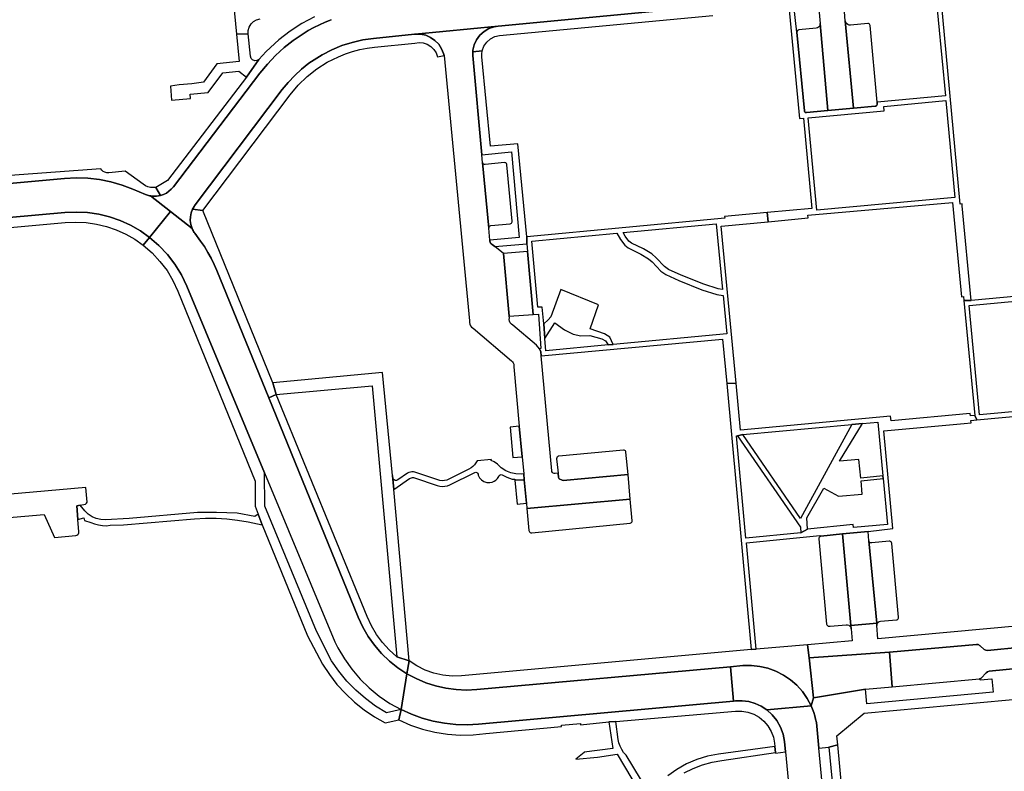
# Model space of a CAD drawing. Header units: metres. Extents: x 127325 to 135234, y 401140 to 409815.
# Tile 30 of 125: x 133612 to 133826, y 403981 to 404145. Entities that reach past the tile are written whole.
import ezdxf

# ---------------------------------------------------------------- set-up
doc = ezdxf.new("R2010")
doc.units = ezdxf.units.M
doc.layers.add('wegvakonderdelen', color=7, linetype='Continuous')

msp = doc.modelspace()

# ---------------------------------------------------------------- linework, layer by layer
at = {"layer": 'wegvakonderdelen'}
for points in [[(133657.99, 404154.41), (133659.24, 404141.57), (133661.77, 404141.61), (133661.78, 404142.38), (133661.98, 404143.12), (133662.37, 404143.79), (133662.92, 404144.33), (133663.59, 404144.71), (133664.34, 404144.9)], [(133779.32, 404147.6), (133781.64, 404123.21), (133782.5, 404123.31), (133784.29, 404103.71), (133774.58, 404102.79), (133774.77, 404100.8), (133783.49, 404101.62), (133783.43, 404102.23), (133814.9, 404105), (133816.81, 404084.51), (133817.28, 404084.54), (133817.36, 404083.7), (133818.89, 404083.68), (133816.98, 404104.28), (133816.98, 404104.28), (133816.94, 404104.68), (133816.51, 404104.64), (133812.06, 404153.24)], [(133810.99, 404153.01), (133813.32, 404128.15), (133798.49, 404126.77), (133798.52, 404126.43), (133798.51, 404126.27), (133798.45, 404126.13), (133798.35, 404126.01), (133798.22, 404125.93), (133798.08, 404125.89), (133793.35, 404125.46), (133787.79, 404124.95), (133783.13, 404124.52), (133782.99, 404124.53), (133782.87, 404124.58), (133782.76, 404124.66), (133782.69, 404124.78), (133782.66, 404124.91), (133781.06, 404141.99), (133780.35, 404147.74)], [(133679.78, 404144.72), (133678.51, 404144.2), (133677.25, 404143.63), (133676.02, 404143.01), (133674.82, 404142.35), (133673.68, 404141.67), (133671.57, 404140.23), (133669.57, 404138.65), (133667.68, 404136.93), (133665.93, 404135.08), (133664.31, 404133.11), (133645.5, 404108.38), (133645.05, 404107.86), (133644.54, 404107.42), (133643.98, 404107.04), (133643.37, 404106.74), (133642.73, 404106.52), (133642.29, 404106.42), (133641.85, 404106.37), (133641.4, 404106.35), (133640.95, 404106.37), (133640.51, 404106.43), (133644.87, 404103.03), (133649.56, 404099.37), (133649.3, 404100.19), (133649.18, 404101.04), (133649.2, 404101.9), (133649.37, 404102.75), (133649.67, 404103.55), (133649.77, 404103.74), (133649.87, 404103.93), (133649.98, 404104.11), (133650.1, 404104.29), (133650.22, 404104.46), (133669.18, 404129.52), (133670.47, 404131.1), (133671.87, 404132.58), (133673.38, 404133.97), (133674.97, 404135.24), (133676.66, 404136.39), (133677.85, 404137.11), (133679.95, 404138.18), (133682.12, 404139.08), (133684.37, 404139.79), (133686.66, 404140.32), (133688.99, 404140.66), (133697.94, 404141.58), (133698.07, 404141.59), (133716.08, 404143.31), (133763.34, 404147.77)], [(133763.34, 404147.77), (133716.08, 404143.31), (133715.24, 404143.17), (133714.09, 404142.77), (133713.05, 404142.15), (133712.14, 404141.34), (133711.42, 404140.36), (133710.91, 404139.25), (133710.62, 404138.07), (133710.59, 404137.72), (133712.65, 404137.97), (133713.02, 404138.98), (133713.62, 404139.86), (133714.42, 404140.56), (133715.37, 404141.04), (133716.41, 404141.27), (133762.77, 404145.66)], [(133676.15, 404145.36), (133673.43, 404143.91), (133670.86, 404142.24), (133668.44, 404140.35), (133665.66, 404137.82), (133664.04, 404136.06), (133661.38, 404132.21), (133644.19, 404109.74), (133641.69, 404108.27), (133642.73, 404106.52), (133643.37, 404106.74), (133643.98, 404107.04), (133644.54, 404107.42), (133645.05, 404107.86), (133645.5, 404108.38), (133664.31, 404133.11), (133665.93, 404135.08), (133667.68, 404136.93), (133669.57, 404138.65), (133671.57, 404140.23), (133673.68, 404141.67), (133674.82, 404142.35), (133676.02, 404143.01), (133677.25, 404143.63), (133678.51, 404144.2), (133679.78, 404144.72)], [(133576.25, 404106.11), (133621.85, 404110.21), (133624.38, 404110.33), (133626.91, 404110.25), (133629.42, 404109.96), (133631.91, 404109.47), (133634.34, 404108.77), (133636.71, 404107.89), (133639.41, 404106.75), (133639.62, 404106.67), (133639.84, 404106.59), (133640.06, 404106.53), (133640.28, 404106.47), (133640.51, 404106.43), (133640.51, 404106.43), (133640.95, 404106.37), (133641.4, 404106.35), (133641.85, 404106.37), (133642.29, 404106.42), (133642.73, 404106.52), (133641.69, 404108.27), (133641.1, 404108.23), (133640.52, 404108.28), (133639.95, 404108.42), (133639.41, 404108.64), (133638.91, 404108.95), (133634.99, 404111.77), (133631.43, 404111.44), (133631.02, 404111.45), (133630.63, 404111.55), (133630.26, 404111.74), (133629.96, 404112.01), (133629.72, 404112.34), (133609.99, 404110.87)], [(133561.31, 404097.37), (133621.92, 404102.82), (133624.38, 404102.92), (133626.83, 404102.79), (133629.26, 404102.44), (133631.64, 404101.86), (133633.96, 404101.05), (133636.2, 404100.04), (133638.32, 404098.81), (133640.33, 404097.4), (133644.87, 404103.03), (133640.51, 404106.43), (133640.51, 404106.43), (133640.28, 404106.47), (133640.06, 404106.53), (133639.84, 404106.59), (133639.62, 404106.67), (133639.41, 404106.75), (133636.71, 404107.89), (133634.34, 404108.77), (133631.91, 404109.47), (133629.42, 404109.96), (133626.91, 404110.25), (133624.38, 404110.33), (133621.85, 404110.21), (133576.25, 404106.11)], [(133562.12, 404095.19), (133622, 404100.65), (133624.26, 404100.75), (133626.51, 404100.64), (133628.75, 404100.31), (133630.95, 404099.78), (133633.08, 404099.05), (133635.14, 404098.11), (133637.1, 404096.99), (133638.95, 404095.69), (133638.95, 404095.69), (133640.33, 404097.4), (133638.32, 404098.81), (133636.2, 404100.04), (133633.96, 404101.05), (133631.64, 404101.86), (133629.26, 404102.44), (133626.83, 404102.79), (133624.38, 404102.92), (133621.92, 404102.82), (133561.31, 404097.37)], [(133844.64, 404086.08), (133818.89, 404083.68), (133817.36, 404083.7), (133819.75, 404058.7), (133820.19, 404057.73), (133868.13, 404062.17)], [(133842.08, 404060.78), (133820.77, 404058.81), (133818.49, 404082.62), (133844.72, 404085.06)], [(133599.65, 404035.63), (133617.39, 404037.16), (133619.68, 404032.17), (133624.32, 404032.62), (133624.54, 404032.67), (133624.73, 404032.8), (133624.87, 404032.97), (133624.96, 404033.18), (133624.97, 404033.41), (133624.75, 404036.09), (133624.5, 404039.07), (133625.2, 404039.19), (133625.2, 404039.19), (133626.39, 404039.44), (133626.6, 404039.62), (133626.73, 404039.87), (133626.49, 404043.05), (133581.4, 404039.08)], [(133876.03, 404017.29), (133798.66, 404010.18), (133798.43, 404013.06), (133798.39, 404013.53), (133792.79, 404013.05), (133792.81, 404012.37), (133793.07, 404009.73), (133783.38, 404008.88), (133783.7, 404006.02), (133801.2, 404007.24), (133820.09, 404008.94), (133820.27, 404008.94), (133820.44, 404008.9), (133820.61, 404008.83), (133820.76, 404008.73), (133820.9, 404008.61), (133821.77, 404007.86), (133822.08, 404007.68), (133822.49, 404007.61), (133829.79, 404008.32)], [(133829.79, 404008.32), (133822.49, 404007.61), (133822.08, 404007.68), (133821.77, 404007.86), (133820.9, 404008.61), (133820.76, 404008.73), (133820.61, 404008.83), (133820.44, 404008.9), (133820.27, 404008.94), (133820.09, 404008.94), (133801.2, 404007.24), (133801.74, 403999.74), (133820.77, 404001.48), (133821.12, 404001.59), (133822.19, 404002.77), (133822.49, 404003.01), (133822.87, 404003.14), (133830.2, 404003.86)], [(133830.2, 404003.86), (133822.87, 404003.14), (133822.49, 404003.01), (133822.19, 404002.77), (133821.12, 404001.59), (133820.77, 404001.48), (133820.91, 404001.22), (133823.45, 404001.45), (133823.68, 403998.56), (133796.24, 403996.05), (133795.92, 403999.23), (133784.67, 403997.32), (133784.15, 403995.57), (133784.44, 403994.87), (133784.7, 403994.17), (133784.93, 403993.44), (133785.12, 403992.71), (133785.27, 403991.97), (133785.66, 403988.02), (133785.81, 403986.41), (133788, 403986.64), (133789.93, 403987.11), (133789.75, 403989.09), (133795.68, 403994.04), (133865, 404000.36)], [(133787.7, 403966.59), (133785.81, 403986.41), (133785.66, 403988.02), (133785.27, 403991.97), (133785.12, 403992.71), (133784.93, 403993.44), (133784.7, 403994.17), (133784.44, 403994.87), (133784.15, 403995.57), (133774.49, 403994.73), (133775.7, 403993.65), (133776.71, 403992.39), (133777.5, 403990.97), (133778.05, 403989.44), (133778.34, 403987.85), (133778.56, 403985.58), (133780.4, 403966.52)], [(133748.7, 403976.98), (133743.89, 403984.88), (133743.38, 403985.47), (133742.95, 403986.11), (133742.6, 403986.81), (133742.34, 403987.54), (133742.16, 403988.29), (133741.7, 403992.19), (133740.16, 403992.12), (133741, 403986.31), (133734.79, 403985.55), (133734.81, 403985.43), (133732.97, 403984.04), (133737.67, 403984.45), (133741.95, 403985.09), (133750.16, 403971.32)], [(133756.54, 403981.06), (133758.49, 403982.01), (133760.51, 403982.78), (133762.6, 403983.36), (133764.73, 403983.74), (133776.39, 403985.44), (133776.24, 403986.77), (133763.98, 403985.09), (133761.6, 403984.63), (133759.29, 403983.92), (133757.07, 403982.97), (133754.96, 403981.79), (133752.99, 403980.39)], [(133791.81, 403966.71), (133789.93, 403987.11), (133788, 403986.64), (133789.87, 403967.1)]]:
    msp.add_lwpolyline(points, dxfattribs=at)
for points in [[(133791.57, 404144.48), (133791.17, 404149.41), (133785.7, 404148.59), (133786.11, 404143.91), (133787.79, 404124.95), (133793.35, 404125.46), (133791.57, 404144.48)], [(133791.57, 404144.48), (133793.35, 404125.46), (133798.08, 404125.89), (133798.22, 404125.93), (133798.35, 404126.01), (133798.45, 404126.13), (133798.51, 404126.27), (133798.52, 404126.43), (133798.49, 404126.77), (133796.95, 404143.47), (133796.91, 404143.61), (133796.83, 404143.74), (133796.72, 404143.84), (133796.58, 404143.89), (133796.43, 404143.9), (133792.72, 404143.54), (133792.4, 404143.56), (133792.09, 404143.68), (133791.83, 404143.89), (133791.66, 404144.16), (133791.57, 404144.48)], [(133725.42, 404071.68), (133725.34, 404072.52), (133725.12, 404073.19), (133724.45, 404073.95), (133719.27, 404078.3), (133718.97, 404078.53), (133718.74, 404078.83), (133718.58, 404079.18), (133718.52, 404079.55), (133718.54, 404079.93), (133718.51, 404080.29), (133717.26, 404093.9), (133715.37, 404095.39), (133714.76, 404095.87), (133714.6, 404096.01), (133714.46, 404096.18), (133714.36, 404096.37), (133714.3, 404096.58), (133714.27, 404096.79), (133714.05, 404099.43), (133712.73, 404113.69), (133712.57, 404115.38), (133710.58, 404136.91), (133710.57, 404137.49), (133710.59, 404137.72), (133710.62, 404138.07), (133710.91, 404139.25), (133711.42, 404140.36), (133712.14, 404141.34), (133713.05, 404142.15), (133714.09, 404142.77), (133715.24, 404143.17), (133716.08, 404143.31), (133698.07, 404141.59), (133699.22, 404141.57), (133700.35, 404141.32), (133701.41, 404140.86), (133702.36, 404140.21), (133703.17, 404139.39), (133703.8, 404138.42), (133704.23, 404137.35), (133704.33, 404136.95), (133709.88, 404079.28), (133709.85, 404078.9), (133709.92, 404078.53), (133710.08, 404078.18), (133710.32, 404077.89), (133710.63, 404077.67), (133719.01, 404070.56), (133719.21, 404070.36), (133719.37, 404070.12), (133719.48, 404069.85), (133719.52, 404069.57), (133719.51, 404069.28), (133720.7, 404056.35), (133721.32, 404049.74), (133721.66, 404045.99), (133721.78, 404044.68), (133722.25, 404039.64), (133722.35, 404038.52), (133744.82, 404040.5), (133744.33, 404045.85), (133730.25, 404044.54), (133729.98, 404044.62), (133729.33, 404044.94), (133729.21, 404045.19), (133729.11, 404046.17), (133728.46, 404046.11), (133728.26, 404046.12), (133728.07, 404046.2), (133727.91, 404046.33), (133727.8, 404046.5), (133727.75, 404046.7), (133725.42, 404071.68)], [(133786.11, 404143.91), (133786.09, 404143.6), (133785.97, 404143.32), (133785.77, 404143.08), (133785.51, 404142.92), (133785.22, 404142.85), (133781.49, 404142.52), (133781.16, 404142.35), (133781.06, 404141.99), (133782.66, 404124.91), (133782.69, 404124.78), (133782.76, 404124.66), (133782.87, 404124.58), (133782.99, 404124.53), (133783.13, 404124.52), (133787.79, 404124.95), (133786.11, 404143.91)], [(133661.38, 404132.21), (133664.04, 404136.06), (133663.64, 404135.83), (133663.17, 404135.8), (133662.73, 404135.97), (133662.41, 404136.31), (133662.27, 404136.76), (133661.77, 404141.61), (133659.24, 404141.57), (133659.81, 404135.62), (133654.92, 404135.14), (133652.01, 404131.14), (133649.52, 404130.8), (133646.79, 404130.54), (133644.86, 404130.24), (133645.07, 404127.21), (133649.22, 404127.58), (133649.15, 404128.56), (133653.04, 404128.93), (133656.26, 404133.19), (133659.71, 404133.52), (133661.38, 404132.21)], [(133681.37, 404136.68), (133682.89, 404137.28), (133684.44, 404137.8), (133686.02, 404138.21), (133687.62, 404138.53), (133689.24, 404138.74), (133698.02, 404139.64), (133698.92, 404139.75), (133699.83, 404139.66), (133700.7, 404139.37), (133701.47, 404138.89), (133702.12, 404138.25), (133702.61, 404137.48), (133702.92, 404136.62), (133704.33, 404136.95), (133704.23, 404137.35), (133703.8, 404138.42), (133703.17, 404139.39), (133702.36, 404140.21), (133701.41, 404140.86), (133700.35, 404141.32), (133699.22, 404141.57), (133698.07, 404141.59), (133697.94, 404141.58), (133688.99, 404140.66), (133686.66, 404140.32), (133684.37, 404139.79), (133682.12, 404139.08), (133679.95, 404138.18), (133677.85, 404137.11), (133676.66, 404136.39), (133674.97, 404135.24), (133673.38, 404133.97), (133671.87, 404132.58), (133670.47, 404131.1), (133669.18, 404129.52), (133650.22, 404104.46), (133650.1, 404104.29), (133649.98, 404104.11), (133649.87, 404103.93), (133649.77, 404103.74), (133649.67, 404103.55), (133651.89, 404103.25), (133670.91, 404128.42), (133672.64, 404130.49), (133674.57, 404132.36), (133676.69, 404134.03), (133678.96, 404135.47), (133681.37, 404136.68)], [(133722.31, 404097.51), (133720.4, 404117.71), (133714.42, 404117.2), (133712.56, 404136.61), (133712.54, 404136.88), (133712.54, 404137.16), (133712.56, 404137.43), (133712.6, 404137.7), (133712.65, 404137.97), (133710.59, 404137.72), (133710.57, 404137.49), (133710.58, 404136.91), (133712.57, 404115.38), (133718.98, 404116.01), (133720.7, 404097.4), (133714.27, 404096.79), (133714.3, 404096.58), (133714.36, 404096.37), (133714.46, 404096.18), (133714.6, 404096.01), (133714.76, 404095.87), (133715.37, 404095.39), (133722.36, 404096.03), (133722.31, 404097.51)], [(133815.36, 404106.04), (133785.36, 404103.33), (133783.51, 404123.39), (133800.03, 404124.89), (133799.94, 404125.88), (133813.41, 404127.17), (133815.36, 404106.04)], [(133712.73, 404113.69), (133714.05, 404099.43), (133714.07, 404099.59), (133714.12, 404099.73), (133714.22, 404099.85), (133714.36, 404099.94), (133714.51, 404099.98), (133718.69, 404100.37), (133718.84, 404100.41), (133718.97, 404100.5), (133719.07, 404100.62), (133719.13, 404100.76), (133719.14, 404100.92), (133718.02, 404113.2), (133717.98, 404113.35), (133717.89, 404113.48), (133717.77, 404113.58), (133717.63, 404113.64), (133717.47, 404113.65), (133713.28, 404113.24), (133713.12, 404113.25), (133712.98, 404113.31), (133712.86, 404113.41), (133712.77, 404113.54), (133712.73, 404113.69)], [(133651.89, 404103.25), (133649.67, 404103.55), (133649.37, 404102.75), (133649.2, 404101.9), (133649.18, 404101.04), (133649.3, 404100.19), (133649.56, 404099.37), (133649.66, 404099.14), (133649.77, 404098.92), (133649.89, 404098.7), (133650.02, 404098.49), (133650.17, 404098.29), (133651.4, 404096.6), (133652.24, 404095.39), (133653.01, 404094.14), (133653.73, 404092.86), (133654.38, 404091.54), (133654.97, 404090.19), (133666.24, 404062.55), (133667.87, 404063.23), (133667.1, 404065.79), (133651.89, 404103.25)], [(133666.24, 404062.55), (133654.97, 404090.19), (133654.38, 404091.54), (133653.73, 404092.86), (133653.01, 404094.14), (133652.24, 404095.39), (133651.4, 404096.6), (133650.17, 404098.29), (133650.02, 404098.49), (133649.89, 404098.7), (133649.77, 404098.92), (133649.66, 404099.14), (133649.56, 404099.37), (133644.87, 404103.03), (133640.33, 404097.4), (133642.36, 404095.64), (133644.2, 404093.68), (133645.83, 404091.55), (133647.23, 404089.25), (133648.39, 404086.83), (133665.3, 404046.22), (133680.63, 404009.49), (133681.25, 404008.24), (133682.66, 404005.83), (133684.28, 404003.55), (133686.09, 404001.43), (133688.09, 403999.48), (133690.25, 403997.71), (133692.56, 403996.14), (133695, 403994.78), (133696.28, 404002.58), (133694.31, 404003.87), (133692.47, 404005.34), (133690.77, 404006.97), (133689.23, 404008.76), (133687.87, 404010.67), (133686.68, 404012.71), (133685.69, 404014.85), (133666.24, 404062.55)], [(133765.79, 404065.68), (133767.83, 404065.76), (133764.56, 404099.84), (133774.77, 404100.8), (133774.58, 404102.79), (133765.32, 404101.92), (133765.35, 404101.55), (133722.31, 404097.51), (133722.36, 404096.03), (133722.5, 404094.35), (133723.68, 404080.65), (133724.87, 404080.73), (133725.4, 404073.26), (133725.12, 404073.19), (133725.34, 404072.52), (133725.42, 404071.68), (133764.9, 404075.32), (133765.79, 404065.68)], [(133764.86, 404086.06), (133763.95, 404086.23), (133760.81, 404087.23), (133755.88, 404089.22), (133753.15, 404090.46), (133752.25, 404091.06), (133750.48, 404092.96), (133749.54, 404093.8), (133747.69, 404094.89), (133745.05, 404096.16), (133744.54, 404096.61), (133743.72, 404097.65), (133743.29, 404098.46), (133763.49, 404100.36), (133764.86, 404086.06)], [(133665.37, 404039.02), (133665.3, 404046.22), (133648.39, 404086.83), (133647.23, 404089.25), (133645.83, 404091.55), (133644.2, 404093.68), (133642.36, 404095.64), (133640.33, 404097.4), (133638.95, 404095.69), (133640.86, 404094.04), (133642.58, 404092.2), (133644.11, 404090.19), (133645.41, 404088.03), (133646.48, 404085.75), (133663.27, 404044.45), (133663.29, 404039), (133663.92, 404037.25), (133664.83, 404034.94), (133674.66, 404010.83), (133677.91, 404004.66), (133679.4, 404002.4), (133681.06, 404000.27), (133682.88, 403998.28), (133684.86, 403996.43), (133686.97, 403994.75), (133689.21, 403993.24), (133691.56, 403991.91), (133694.51, 403992.55), (133695, 403994.78), (133691.82, 403994.08), (133689.46, 403995.54), (133687.23, 403997.18), (133685.14, 403999.01), (133683.21, 404000.99), (133681.45, 404003.13), (133679.87, 404005.41), (133676.63, 404011.81), (133665.37, 404039.02)], [(133741.09, 404074.13), (133739.99, 404074.03), (133726.48, 404072.77), (133726.26, 404075.41), (133726, 404078.59), (133725.7, 404082.27), (133724.75, 404082.21), (133723.43, 404096.61), (133741.91, 404098.34), (133742.67, 404096.96), (133743.63, 404095.74), (133744.34, 404095.12), (133747.11, 404093.77), (133748.79, 404092.78), (133749.59, 404092.07), (133751.45, 404090.08), (133752.54, 404089.36), (133755.38, 404088.07), (133760.38, 404086.04), (133763.64, 404085.01), (133764.99, 404084.76), (133765.79, 404076.43), (133741.09, 404074.13)], [(133722.5, 404094.35), (133717.26, 404093.9), (133718.51, 404080.29), (133723.68, 404080.65), (133722.5, 404094.35)], [(133726, 404078.59), (133726.26, 404075.41), (133728.42, 404078.81), (133730.51, 404077.35), (133732.37, 404076.35), (133734.06, 404076.04), (133736.05, 404076.09), (133738.61, 404075.38), (133739.4, 404074.95), (133739.99, 404074.03), (133741.09, 404074.13), (133740.38, 404075.74), (133739.24, 404076.47), (133736.08, 404077.56), (133737.9, 404082.75), (133729.73, 404086.06), (133727.52, 404080.12), (133726.97, 404079.49), (133726, 404078.59)], [(133690.99, 404068.03), (133667.1, 404065.79), (133667.87, 404063.23), (133688.74, 404065.17), (133694.05, 404006.27), (133696.74, 404005.39), (133693.39, 404042.63), (133693.13, 404045.68), (133690.99, 404068.03)], [(133817.4, 404056.96), (133818.89, 404057.1), (133818.85, 404057.61), (133820.19, 404057.73), (133819.75, 404058.7), (133818.76, 404058.62), (133818.72, 404059.11), (133801.52, 404057.54), (133801.42, 404058.53), (133768.81, 404055.53), (133767.83, 404065.76), (133765.79, 404065.68), (133771.11, 404007.81), (133772.21, 404007.9), (133770.06, 404031.05), (133786.06, 404032.59), (133786.28, 404032.48), (133790.98, 404032.96), (133796.53, 404033.46), (133801.87, 404034.12), (133799.91, 404055.35), (133817.4, 404056.96)], [(133667.87, 404063.23), (133666.24, 404062.55), (133685.69, 404014.85), (133686.68, 404012.71), (133687.87, 404010.67), (133689.23, 404008.76), (133690.77, 404006.97), (133692.47, 404005.34), (133694.31, 404003.87), (133696.28, 404002.58), (133696.74, 404005.39), (133694.05, 404006.27), (133692.43, 404007.74), (133690.96, 404009.36), (133689.66, 404011.12), (133688.54, 404013), (133687.61, 404014.98), (133667.87, 404063.23)], [(133720.7, 404056.35), (133718.71, 404056.17), (133719.3, 404049.56), (133721.32, 404049.74), (133720.7, 404056.35)], [(133799.74, 404045.59), (133799.79, 404045.02), (133800.72, 404035.01), (133793.31, 404034.33), (133793.26, 404034.98), (133783.37, 404034.02), (133781.93, 404033.21), (133769.97, 404032.06), (133767.94, 404054.25), (133768.15, 404054.31), (133769.27, 404054.55), (133792.98, 404056.72), (133795.28, 404056.93), (133798.67, 404057.24), (133799.74, 404045.59)], [(133799.79, 404045.02), (133799.74, 404045.59), (133794.92, 404045.08), (133794.54, 404049.13), (133790.33, 404048.78), (133795.28, 404056.93), (133792.98, 404056.72), (133781.83, 404036.31), (133769.27, 404054.55), (133768.15, 404054.31), (133781.82, 404034.45), (133781.93, 404033.21), (133783.37, 404034.02), (133783.17, 404036.47), (133786.93, 404042.87), (133790.12, 404041.18), (133795.26, 404041.61), (133794.98, 404044.51), (133799.79, 404045.02)], [(133729.05, 404046.82), (133729.11, 404046.17), (133729.21, 404045.19), (133729.33, 404044.94), (133729.98, 404044.62), (133730.25, 404044.54), (133744.33, 404045.85), (133743.88, 404050.73), (133743.84, 404050.89), (133743.76, 404051.02), (133743.63, 404051.12), (133743.49, 404051.18), (133743.33, 404051.19), (133729.27, 404049.87), (133729.12, 404049.83), (133728.98, 404049.74), (133728.88, 404049.62), (133728.82, 404049.47), (133728.81, 404049.31), (133729.05, 404046.82)], [(133714.29, 404044.12), (133714.77, 404044.21), (133715.22, 404044.4), (133715.62, 404044.67), (133715.96, 404045.02), (133716.23, 404045.43), (133716.33, 404045.64), (133716.5, 404045.79), (133716.72, 404045.85), (133716.95, 404045.83), (133717.15, 404045.71), (133717.97, 404045.27), (133719.13, 404044.83), (133719.71, 404044.88), (133719.73, 404044.63), (133721.78, 404044.68), (133721.66, 404045.99), (133721.11, 404045.96), (133719.95, 404045.99), (133718.82, 404046.24), (133717.75, 404046.68), (133716.78, 404047.31), (133715.94, 404048.1), (133715.26, 404048.63), (133714.57, 404048.9), (133714.62, 404049.13), (133711.52, 404048.85), (133711.27, 404048.4), (133710.96, 404047.98), (133710.61, 404047.61), (133710.2, 404047.29), (133709.76, 404047.02), (133705.41, 404044.85), (133704.94, 404044.67), (133704.45, 404044.55), (133703.95, 404044.52), (133703.45, 404044.56), (133702.96, 404044.69), (133698.02, 404046.36), (133697.69, 404046.44), (133697.35, 404046.45), (133697.01, 404046.41), (133696.69, 404046.3), (133696.39, 404046.13), (133694.31, 404044.71), (133694.03, 404044.59), (133693.73, 404044.6), (133693.46, 404044.72), (133693.27, 404044.95), (133693.18, 404045.23), (133693.13, 404045.68), (133693.39, 404042.63), (133696.83, 404045), (133697.03, 404045.11), (133697.23, 404045.18), (133697.45, 404045.21), (133697.67, 404045.2), (133697.89, 404045.15), (133702.84, 404043.47), (133703.39, 404043.33), (133703.95, 404043.28), (133704.51, 404043.31), (133705.06, 404043.44), (133705.58, 404043.65), (133711.01, 404046.31), (133711.23, 404046.36), (133711.45, 404046.32), (133711.63, 404046.18), (133711.74, 404045.98), (133711.75, 404045.75), (133712.04, 404045.17), (133712.48, 404044.69), (133713.02, 404044.34), (133713.64, 404044.14), (133714.29, 404044.12)], [(133721.78, 404044.68), (133719.73, 404044.63), (133720.2, 404039.44), (133722.25, 404039.64), (133721.78, 404044.68)], [(133744.82, 404040.5), (133722.35, 404038.52), (133722.8, 404033.71), (133722.84, 404033.54), (133722.93, 404033.4), (133723.07, 404033.29), (133723.23, 404033.22), (133723.4, 404033.21), (133744.81, 404035.3), (133744.96, 404035.34), (133745.09, 404035.42), (133745.18, 404035.54), (133745.24, 404035.68), (133745.25, 404035.83), (133744.82, 404040.5)], [(133625.2, 404039.19), (133624.5, 404039.07), (133624.75, 404036.09), (133626.04, 404036.44), (133626.14, 404035.87), (133627.58, 404035.47), (133628.38, 404035.13), (133629.21, 404034.9), (133630.06, 404034.77), (133630.93, 404034.75), (133631.79, 404034.84), (133634.68, 404034.93), (133650.12, 404036.25), (133652.45, 404036.39), (133654.79, 404036.39), (133657.12, 404036.25), (133659.44, 404035.98), (133661.74, 404035.58), (133664.83, 404034.94), (133663.92, 404037.25), (133663.2, 404036.75), (133659.39, 404037.46), (133654.89, 404037.62), (133650.73, 404037.63), (133635.91, 404036.34), (133630.75, 404036.05), (133629.73, 404036.09), (133628.74, 404036.31), (133627.81, 404036.71), (133626.96, 404037.28), (133626.24, 404037.99), (133625.2, 404039.19)], [(133790.98, 404032.96), (133786.28, 404032.48), (133786.13, 404032.43), (133786, 404032.34), (133785.9, 404032.21), (133785.84, 404032.06), (133785.82, 404031.9), (133787.51, 404013.38), (133787.57, 404013.19), (133787.7, 404013.03), (133787.87, 404012.92), (133788.07, 404012.88), (133788.27, 404012.9), (133791.76, 404013.23), (133792.06, 404013.21), (133792.34, 404013.1), (133792.57, 404012.91), (133792.73, 404012.66), (133792.81, 404012.37), (133792.79, 404013.05), (133790.98, 404032.96)], [(133796.71, 404031.49), (133796.53, 404033.46), (133790.98, 404032.96), (133792.79, 404013.05), (133798.39, 404013.53), (133796.71, 404031.49)], [(133796.71, 404031.49), (133798.39, 404013.53), (133798.43, 404013.06), (133798.45, 404013.33), (133798.55, 404013.58), (133798.73, 404013.78), (133798.96, 404013.93), (133799.22, 404013.99), (133802.69, 404014.28), (133802.84, 404014.32), (133802.98, 404014.41), (133803.08, 404014.53), (133803.14, 404014.68), (133803.15, 404014.84), (133801.65, 404030.91), (133801.61, 404031.07), (133801.52, 404031.21), (133801.39, 404031.32), (133801.24, 404031.38), (133801.07, 404031.39), (133797.33, 404031), (133797.15, 404031), (133796.99, 404031.06), (133796.85, 404031.17), (133796.75, 404031.32), (133796.71, 404031.49)], [(133766.58, 404004.09), (133769.3, 404004.33), (133771.14, 404004.36), (133772.96, 404004.17), (133774.75, 404003.75), (133776.47, 404003.12), (133778.11, 404002.29), (133779.63, 404001.26), (133781.01, 404000.06), (133782.24, 403998.69), (133783.29, 403997.19), (133784.15, 403995.57), (133784.67, 403997.32), (133783.7, 404006.02), (133783.38, 404008.88), (133772.21, 404007.9), (133771.11, 404007.81), (133708.1, 404002.11), (133706.09, 404002.06), (133704.08, 404002.25), (133702.11, 404002.69), (133700.22, 404003.36), (133698.42, 404004.27), (133696.74, 404005.39), (133696.28, 404002.58), (133698.28, 404001.52), (133700.36, 404000.63), (133702.51, 403999.94), (133704.72, 403999.44), (133706.96, 403999.14), (133709.22, 403999.04), (133711.48, 403999.15), (133766.58, 404004.09)], [(133801.2, 404007.24), (133783.7, 404006.02), (133784.67, 403997.32), (133795.92, 403999.23), (133801.74, 403999.74), (133801.2, 404007.24)], [(133766.58, 404004.09), (133711.48, 403999.15), (133709.22, 403999.04), (133706.96, 403999.14), (133704.72, 403999.44), (133702.51, 403999.94), (133700.36, 404000.63), (133698.28, 404001.52), (133696.28, 404002.58), (133695, 403994.78), (133697.26, 403993.77), (133699.59, 403992.93), (133701.98, 403992.28), (133704.41, 403991.82), (133706.87, 403991.56), (133709.35, 403991.49), (133711.82, 403991.61), (133767.25, 403996.64), (133766.58, 404004.09)], [(133766.58, 404004.09), (133767.25, 403996.64), (133767.69, 403996.68), (133769.14, 403996.7), (133770.57, 403996.51), (133771.96, 403996.12), (133773.28, 403995.52), (133774.49, 403994.73), (133784.15, 403995.57), (133783.29, 403997.19), (133782.24, 403998.69), (133781.01, 404000.06), (133779.63, 404001.26), (133778.11, 404002.29), (133776.47, 404003.12), (133774.75, 404003.75), (133772.96, 404004.17), (133771.14, 404004.36), (133769.3, 404004.33), (133766.58, 404004.09)], [(133776.24, 403986.77), (133776.39, 403985.44), (133776.41, 403985.29), (133778.56, 403985.58), (133778.34, 403987.85), (133778.05, 403989.44), (133777.5, 403990.97), (133776.71, 403992.39), (133775.7, 403993.65), (133774.49, 403994.73), (133773.28, 403995.52), (133771.96, 403996.12), (133770.57, 403996.51), (133769.14, 403996.7), (133767.69, 403996.68), (133767.25, 403996.64), (133711.82, 403991.61), (133709.35, 403991.49), (133706.87, 403991.56), (133704.41, 403991.82), (133701.98, 403992.28), (133699.59, 403992.93), (133697.26, 403993.77), (133695, 403994.78), (133694.51, 403992.55), (133697.05, 403991.43), (133699.67, 403990.53), (133702.36, 403989.87), (133705.1, 403989.44), (133707.86, 403989.24), (133710.63, 403989.29), (133713.39, 403989.58), (133729.88, 403991.09), (133729.85, 403991.38), (133734, 403991.77), (133734.02, 403991.5), (133740.16, 403992.12), (133741.7, 403992.19), (133767.7, 403994.46), (133769.06, 403994.46), (133770.39, 403994.23), (133771.66, 403993.78), (133772.83, 403993.11), (133773.87, 403992.25), (133774.75, 403991.22), (133775.44, 403990.05), (133775.92, 403988.79), (133776.17, 403987.46), (133776.24, 403986.77)]]:
    msp.add_lwpolyline(points, close=True, dxfattribs=at)

doc.saveas('drawing.dxf')
